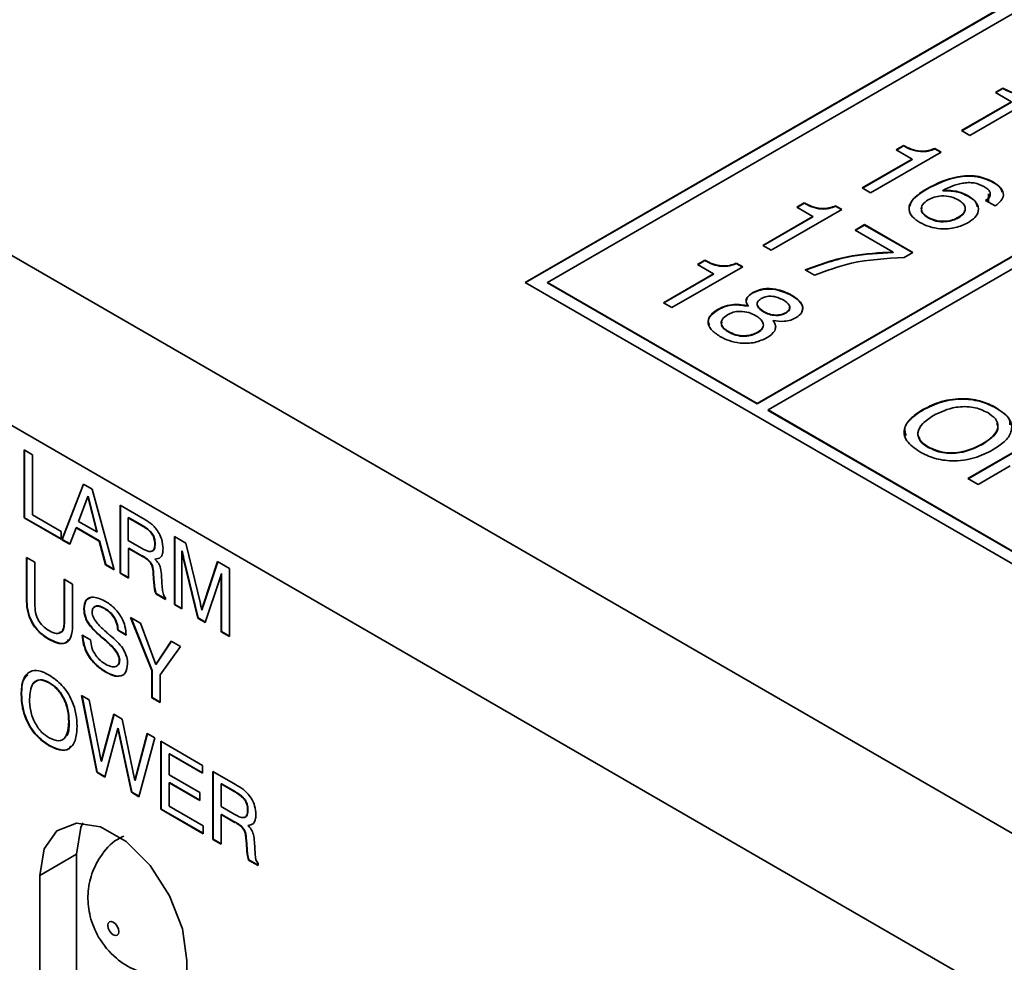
# Model space of a CAD drawing. Header units: millimetres. Extents: x 15 to 187, y 49 to 265.
# Tile 28 of 62: x 121 to 134, y 196 to 209. Entities that reach past the tile are written whole.
import ezdxf

# ---------------------------------------------------------------- set-up
doc = ezdxf.new("R2010")
doc.units = ezdxf.units.MM

msp = doc.modelspace()

# ---------------------------------------------------------------- linework, layer by layer
at = {"color": 7, "linetype": 'Continuous', "lineweight": 35}
for p, q in [((153.5333, 220.0878), (127.7003, 205.1748)), ((153.5333, 220.0824), (127.7051, 205.1721)), ((151.412, 218.7), (127.9832, 205.1748)), ((130.6702, 203.6236), (154.099, 217.1488)), ((130.6702, 203.6182), (154.099, 217.1433)), ((154.2404, 217.0671), (130.8116, 203.542)), ((147.8764, 190.0712), (112.0497, 210.7536)), ((147.8764, 187.894), (110.1641, 209.6649)), ((134.3042, 207.5797), (133.3977, 207.0564)), ((133.724, 207.6076), (133.8207, 207.6634)), ((133.9295, 207.489), (133.724, 207.6076)), ((133.7288, 207.6049), (133.8207, 207.658)), ((133.8207, 207.658), (133.8207, 207.6634)), ((133.2889, 207.1192), (133.9295, 207.489)), ((133.2936, 207.1164), (133.9295, 207.4835)), ((133.3977, 207.0564), (133.2889, 207.1192)), ((132.4512, 206.8728), (132.5479, 206.9287)), ((132.456, 206.8701), (132.5479, 206.9232)), ((132.5479, 206.9232), (132.5479, 206.9287)), ((133.0314, 206.8449), (132.1249, 206.3216)), ((132.6567, 206.7542), (132.4512, 206.8728)), ((132.95, 206.8919), (133.0314, 206.8449)), ((132.95, 206.8865), (132.95, 206.8919)), ((132.95, 206.8865), (133.0267, 206.8422)), ((132.0161, 206.3844), (132.6567, 206.7542)), ((132.0208, 206.3817), (132.6567, 206.7488)), ((132.6567, 206.7488), (132.6567, 206.7542)), ((133.6891, 206.4599), (133.6891, 206.4653)), ((132.1249, 206.3216), (132.0161, 206.3844)), ((132.8462, 206.3697), (132.8462, 206.3751)), ((133.0507, 206.3482), (133.0507, 206.3537)), ((133.6373, 206.3092), (133.6373, 206.2021)), ((131.1785, 206.1381), (131.2752, 206.1939)), ((131.1832, 206.1354), (131.2752, 206.1885)), ((131.2752, 206.1885), (131.2752, 206.1939)), ((133.3738, 206.279), (133.3738, 206.2844)), ((133.7204, 206.1541), (133.5995, 206.2239)), ((131.7586, 206.1102), (130.8521, 205.5868)), ((131.3839, 206.0195), (131.1785, 206.1381)), ((131.6772, 206.1572), (131.7586, 206.1102)), ((131.6772, 206.1517), (131.6772, 206.1572)), ((131.6772, 206.1517), (131.7539, 206.1074)), ((130.7433, 205.6496), (131.3839, 206.0195)), ((130.748, 205.6469), (131.3839, 206.014)), ((131.3839, 206.014), (131.3839, 206.0195)), ((131.9279, 205.845), (132.0487, 205.9148)), ((131.9326, 205.8423), (132.0487, 205.9093)), ((132.0487, 205.9148), (132.6652, 205.5589)), ((132.0487, 205.9093), (132.0487, 205.9148)), ((132.0487, 205.9093), (132.6605, 205.5562)), ((132.8649, 206.0006), (132.8649, 206.0061)), ((133.2515, 206.0036), (133.2515, 206.009)), ((132.4153, 205.5636), (131.9279, 205.845)), ((130.8521, 205.5868), (130.7433, 205.6496)), ((132.4153, 205.5582), (132.4153, 205.5636)), ((132.6652, 205.5589), (132.5553, 205.4955)), ((129.9057, 205.4033), (130.0024, 205.4591)), ((130.1111, 205.2847), (129.9057, 205.4033)), ((129.9104, 205.4006), (130.0024, 205.4537)), ((130.0024, 205.4537), (130.0024, 205.4591)), ((130.4045, 205.4224), (130.4859, 205.3754)), ((130.4045, 205.417), (130.4045, 205.4224)), ((130.4045, 205.417), (130.4811, 205.3727)), ((129.4705, 204.9149), (130.1111, 205.2847)), ((129.4752, 204.9121), (130.1111, 205.2792)), ((130.4859, 205.3754), (129.5793, 204.8521)), ((130.1111, 205.2792), (130.1111, 205.2847)), ((131.4081, 205.2659), (131.2872, 205.3356)), ((127.7003, 205.1748), (149.5264, 192.5749)), ((127.9832, 205.1748), (130.6702, 203.6236)), ((127.9832, 205.1693), (127.9832, 205.1748)), ((127.9832, 205.1693), (130.6702, 203.6182)), ((130.6162, 205.0405), (130.6162, 205.0459)), ((129.5793, 204.8521), (129.4705, 204.9149)), ((131.1134, 205.0077), (131.1134, 205.0131)), ((130.1703, 204.8249), (130.1703, 204.8304)), ((130.5542, 204.8691), (130.5542, 204.8745)), ((130.7518, 204.7978), (130.7518, 204.8032)), ((131.0379, 204.7815), (131.0379, 204.787)), ((130.8768, 204.6829), (130.8768, 204.6883)), ((130.3038, 204.54), (130.3038, 204.5455)), ((130.6793, 204.5326), (130.6793, 204.5381)), ((130.6702, 203.6182), (130.6702, 203.6236)), ((130.8116, 203.542), (138.6841, 198.9973)), ((130.8116, 203.5365), (130.8116, 203.542)), ((130.8116, 203.5365), (138.6841, 198.9919)), ((132.7963, 203.5407), (132.7963, 203.5462)), ((133.734, 203.5646), (133.734, 203.57)), ((133.3705, 202.6635), (134.3133, 203.2077)), ((133.3752, 202.6607), (134.3133, 203.2023)), ((121.2796, 203.0303), (121.3859, 202.9689)), ((121.2796, 202.1593), (121.2796, 203.0303)), ((121.2843, 202.162), (121.2843, 203.0276)), ((132.8638, 203.0622), (132.8638, 203.0676)), ((133.5578, 203.1011), (133.5578, 203.1066)), ((121.3859, 202.9689), (121.3859, 202.1984)), ((133.9144, 202.824), (133.5034, 202.5867)), ((133.5034, 202.5867), (133.3705, 202.6635)), ((121.7631, 201.8802), (122.0383, 202.5923)), ((121.7678, 201.8829), (122.0413, 202.5905)), ((122.0383, 202.5923), (122.1509, 202.5273)), ((122.1509, 202.5273), (122.4303, 201.495)), ((122.0944, 202.4341), (121.9769, 202.1141)), ((122.0991, 202.4368), (122.0944, 202.4341)), ((122.2104, 201.9793), (122.0944, 202.4341)), ((122.2152, 201.982), (122.0991, 202.4368)), ((122.5076, 202.3213), (122.7965, 202.1546)), ((122.5076, 201.4504), (122.5076, 202.3213)), ((122.5123, 201.4531), (122.5123, 202.3186)), ((121.2843, 202.162), (121.2796, 202.1593)), ((121.7534, 201.8858), (121.2796, 202.1593)), ((121.7534, 201.8912), (121.2843, 202.162)), ((121.3859, 202.1984), (121.7534, 201.9863)), ((122.6177, 202.1628), (122.6129, 202.16)), ((122.6129, 202.16), (122.6129, 201.8697)), ((122.7804, 202.0634), (122.6129, 202.16)), ((122.7851, 202.0661), (122.6177, 202.1628)), ((121.9453, 202.0318), (121.8653, 201.8211)), ((121.95, 202.0346), (121.9453, 202.0318)), ((122.2405, 201.8614), (121.9453, 202.0318)), ((122.2452, 201.8641), (121.95, 202.0346)), ((121.9769, 202.1141), (122.2104, 201.9793)), ((122.7851, 202.0661), (122.7804, 202.0634)), ((121.7534, 201.9863), (121.7534, 201.8858)), ((121.7678, 201.8829), (121.7631, 201.8802)), ((121.8653, 201.8211), (121.7631, 201.8802)), ((121.867, 201.8256), (121.7678, 201.8829)), ((122.2152, 201.982), (122.2104, 201.9793)), ((123.2039, 201.9194), (123.3519, 201.8339)), ((123.2039, 201.0484), (123.2039, 201.9194)), ((123.2086, 201.0512), (123.2086, 201.9167)), ((122.2452, 201.8641), (122.2405, 201.8614)), ((122.3198, 201.5588), (122.2405, 201.8614)), ((122.3245, 201.5615), (122.2452, 201.8641)), ((122.6129, 201.8697), (122.7804, 201.7731)), ((122.6187, 201.7713), (122.614, 201.7686)), ((122.614, 201.7686), (122.614, 201.389)), ((122.7726, 201.677), (122.614, 201.7686)), ((122.7774, 201.6797), (122.6187, 201.7713)), ((122.9572, 201.8277), (122.9524, 201.825)), ((123.3519, 201.8339), (123.5364, 201.0611)), ((121.3086, 201.6526), (121.4149, 201.5912)), ((121.3086, 201.1196), (121.3086, 201.6526)), ((121.3133, 201.1223), (121.3133, 201.6499)), ((122.7774, 201.6797), (122.7726, 201.677)), ((122.9591, 201.6327), (122.9544, 201.63)), ((123.3053, 201.7374), (123.3006, 201.7347)), ((123.3006, 201.7347), (123.3006, 200.9926)), ((123.3219, 201.6515), (123.3172, 201.6488)), ((123.5036, 200.8754), (123.3172, 201.6488)), ((123.5083, 200.8781), (123.3219, 201.6515)), ((121.4149, 201.5912), (121.4149, 201.057)), ((122.3245, 201.5615), (122.3198, 201.5588)), ((122.4303, 201.495), (122.3198, 201.5588)), ((122.4285, 201.5015), (122.3245, 201.5615)), ((123.5712, 201.0411), (123.7578, 201.5997)), ((123.5759, 201.0438), (123.761, 201.5978)), ((123.7578, 201.5997), (123.9098, 201.5119)), ((123.9098, 201.5119), (123.9098, 200.6409)), ((121.7921, 201.3735), (121.8984, 201.3121)), ((121.7921, 200.8393), (121.7921, 201.3735)), ((121.7968, 200.842), (121.7968, 201.3708)), ((122.5123, 201.4531), (122.5076, 201.4504)), ((122.614, 201.389), (122.5076, 201.4504)), ((122.614, 201.3944), (122.5123, 201.4531)), ((122.9378, 201.4451), (122.9331, 201.4424)), ((122.942, 201.3217), (122.9331, 201.4424)), ((122.9467, 201.3244), (122.9378, 201.4451)), ((123.0395, 201.4171), (123.0488, 201.2655)), ((123.7862, 201.3781), (123.6003, 200.8196)), ((123.8081, 201.4471), (123.8034, 201.4444)), ((123.8034, 200.7023), (123.8034, 201.4444)), ((123.8081, 200.7051), (123.8081, 201.4471)), ((121.8984, 201.3121), (121.8984, 200.7791)), ((122.9467, 201.3244), (122.942, 201.3217)), ((122.942, 201.3181), (122.942, 201.3217)), ((122.9467, 201.3208), (122.942, 201.3181)), ((122.9467, 201.3208), (122.9467, 201.3244)), ((121.3133, 201.1223), (121.3086, 201.1196)), ((122.9699, 201.189), (122.9651, 201.1862)), ((123.0878, 201.1154), (122.9651, 201.1862)), ((123.0878, 201.1209), (122.9699, 201.189)), ((123.0878, 201.14), (123.0878, 201.1154)), ((122.0482, 200.9968), (122.0435, 200.9941)), ((122.3128, 201.0002), (122.308, 200.9975)), ((123.2086, 201.0512), (123.2039, 201.0484)), ((123.3006, 200.9926), (123.2039, 201.0484)), ((123.3006, 200.9981), (123.2086, 201.0512)), ((123.5759, 201.0438), (123.5712, 201.0411)), ((122.643, 200.8823), (122.768, 200.8101)), ((122.9138, 200.204), (122.643, 200.8823)), ((122.9185, 200.2067), (122.6505, 200.8779)), ((123.5083, 200.8781), (123.5036, 200.8754)), ((123.6003, 200.8196), (123.5036, 200.8754)), ((123.6018, 200.8241), (123.5083, 200.8781)), ((123.559, 200.982), (123.5542, 200.9793)), ((121.7968, 200.842), (121.7921, 200.8393)), ((122.768, 200.8101), (122.9662, 200.2836)), ((121.5957, 200.6102), (121.591, 200.6075)), ((122.0241, 200.6589), (122.1305, 200.5975)), ((122.3025, 200.6103), (122.2978, 200.6075)), ((122.4833, 200.7226), (122.4786, 200.7198)), ((122.585, 200.659), (122.4786, 200.7198)), ((122.5897, 200.6617), (122.4833, 200.7226)), ((123.8081, 200.7051), (123.8034, 200.7023)), ((123.9098, 200.6409), (123.8034, 200.7023)), ((123.9098, 200.6464), (123.8081, 200.7051)), ((122.3194, 200.596), (122.3147, 200.5932)), ((122.9662, 200.2836), (123.1641, 200.5815)), ((122.9709, 200.2863), (123.1662, 200.5802)), ((123.2812, 200.5139), (123.0201, 200.1507)), ((123.1641, 200.5815), (123.2812, 200.5139)), ((122.5027, 200.3417), (122.498, 200.339)), ((122.9709, 200.2863), (122.9662, 200.2836)), ((122.3223, 200.1907), (122.3176, 200.188)), ((122.9185, 200.2067), (122.9138, 200.204)), ((122.9138, 199.855), (122.9138, 200.204)), ((122.9185, 199.8577), (122.9185, 200.2067)), ((123.0201, 200.1507), (123.0201, 199.7936)), ((121.6041, 200.0484), (121.5994, 200.0457)), ((121.2456, 199.9036), (121.2409, 199.9009)), ((122.0145, 199.8842), (122.113, 199.8274)), ((122.2079, 198.9016), (122.0145, 199.8842)), ((122.2126, 198.9043), (122.0204, 199.8808)), ((122.9185, 199.8577), (122.9138, 199.855)), ((123.0201, 199.7936), (122.9138, 199.855)), ((123.0201, 199.799), (122.9185, 199.8577)), ((122.113, 199.8274), (122.2665, 199.0422)), ((122.2665, 199.0422), (122.4271, 199.646)), ((122.2712, 199.045), (122.4306, 199.644)), ((122.4271, 199.646), (122.5347, 199.5839)), ((121.8548, 199.5519), (121.8501, 199.5492)), ((122.5347, 199.5839), (122.6983, 198.7977)), ((122.4801, 199.4622), (122.3142, 198.8402)), ((122.4848, 199.4649), (122.4801, 199.4622)), ((122.6527, 198.6448), (122.4801, 199.4622)), ((122.6574, 198.6475), (122.4848, 199.4649)), ((122.6983, 198.7977), (122.8538, 199.3997)), ((122.703, 198.8004), (122.8573, 199.3977)), ((122.8538, 199.3997), (122.9524, 199.3427)), ((121.6041, 199.2444), (121.5994, 199.2417)), ((122.9524, 199.3427), (122.7494, 198.589)), ((123.0298, 199.2981), (123.5629, 198.9904)), ((123.0298, 198.4271), (123.0298, 199.2981)), ((123.0345, 198.4298), (123.0345, 199.2954)), ((123.1409, 199.1389), (123.1362, 199.1362)), ((123.1362, 199.1362), (123.1362, 198.8682)), ((123.5629, 198.8899), (123.1362, 199.1362)), ((123.5629, 198.8953), (123.1409, 199.1389)), ((122.2712, 199.045), (122.2665, 199.0422)), ((123.5629, 198.9904), (123.5629, 198.8899)), ((122.2126, 198.9043), (122.2079, 198.9016)), ((122.3142, 198.8402), (122.2079, 198.9016)), ((122.3155, 198.8449), (122.2126, 198.9043)), ((123.1362, 198.8682), (123.5302, 198.6407)), ((123.697, 198.9129), (123.9859, 198.7461)), ((123.697, 198.0419), (123.697, 198.9129)), ((123.7017, 198.0447), (123.7017, 198.9102)), ((122.703, 198.8004), (122.6983, 198.7977)), ((123.1409, 198.7704), (123.1362, 198.7677)), ((123.1362, 198.7677), (123.1362, 198.4662)), ((123.5302, 198.5402), (123.1362, 198.7677)), ((123.5302, 198.5457), (123.1409, 198.7704)), ((123.807, 198.7543), (123.8023, 198.7516)), ((123.8023, 198.7516), (123.8023, 198.4613)), ((123.9697, 198.655), (123.8023, 198.7516)), ((123.9745, 198.6577), (123.807, 198.7543)), ((122.6574, 198.6475), (122.6527, 198.6448)), ((122.7494, 198.589), (122.6527, 198.6448)), ((122.7506, 198.5937), (122.6574, 198.6475)), ((123.5302, 198.6407), (123.5302, 198.5402)), ((123.9745, 198.6577), (123.9697, 198.655)), ((123.1362, 198.4662), (123.5713, 198.215)), ((123.0345, 198.4298), (123.0298, 198.4271)), ((123.5713, 198.1145), (123.0298, 198.4271)), ((123.5713, 198.1199), (123.0345, 198.4298)), ((123.8023, 198.4613), (123.9697, 198.3647)), ((123.8081, 198.3629), (123.8034, 198.3602)), ((123.8034, 198.3602), (123.8034, 197.9805)), ((123.962, 198.2686), (123.8034, 198.3602)), ((123.9668, 198.2713), (123.8081, 198.3629)), ((124.1466, 198.4193), (124.1418, 198.4166)), ((123.5713, 198.215), (123.5713, 198.1145)), ((123.9668, 198.2713), (123.962, 198.2686)), ((124.1485, 198.2243), (124.1438, 198.2216)), ((123.7017, 198.0447), (123.697, 198.0419)), ((123.8034, 197.9805), (123.697, 198.0419)), ((123.8034, 197.986), (123.7017, 198.0447)), ((124.1272, 198.0367), (124.1225, 198.034)), ((124.1314, 197.9133), (124.1225, 198.034)), ((124.1361, 197.916), (124.1272, 198.0367)), ((124.2289, 198.0087), (124.2382, 197.857)), ((121.9492, 197.8533), (121.4778, 197.5811)), ((121.9492, 197.8533), (121.9492, 191.8653)), ((124.1361, 197.916), (124.1314, 197.9133)), ((124.1314, 197.9096), (124.1314, 197.9133)), ((124.1361, 197.9124), (124.1314, 197.9096)), ((124.1361, 197.9124), (124.1361, 197.916)), ((124.1592, 197.7805), (124.1545, 197.7778)), ((124.2772, 197.707), (124.1545, 197.7778)), ((124.2772, 197.7124), (124.1592, 197.7805)), ((124.2772, 197.7316), (124.2772, 197.707)), ((121.4778, 197.5811), (121.4778, 191.5931)), ((123.3634, 190.5046), (123.3634, 196.4926))]:
    msp.add_line(p, q, dxfattribs=at)
at = {"color": 7, "linetype": 'Continuous', "lineweight": 35, "flags": 128}
for points in [[(123.3634, 196.4926), (123.3066, 196.8978), (123.1428, 197.3197), (122.892, 197.7076), (122.5843, 198.0145), (122.2569, 198.2035), (121.9492, 198.2518), (121.6984, 198.1536), (121.5347, 197.9207), (121.4778, 197.5811)], [(122.0327, 198.2531), (122.0061, 198.1928), (121.9492, 197.8533)], [(122.4913, 196.8599), (122.4859, 196.8943), (122.4706, 196.9296), (122.4477, 196.9606), (122.4206, 196.9824), (122.3935, 196.9918), (122.3706, 196.9874), (122.3553, 196.9697), (122.3499, 196.9416), (122.3553, 196.9072), (122.3706, 196.8719), (122.3935, 196.8409), (122.4206, 196.8191), (122.4477, 196.8097), (122.4706, 196.8142), (122.4859, 196.8318), (122.4913, 196.8599)]]:
    msp.add_lwpolyline(points, dxfattribs=at)
at = {"color": 7, "linetype": 'Continuous', "lineweight": 35}
for points, knots in [([(133.8207, 207.6634), (133.8522, 207.647), (133.9151, 207.6141), (134.027, 207.5854), (134.1402, 207.5933), (134.1952, 207.6155), (134.2228, 207.6267)], [0, 0, 0, 0, 0.2810561, 0.5603187, 0.7796488, 1, 1, 1, 1]), ([(133.8207, 207.658), (133.8522, 207.6415), (133.9151, 207.6086), (134.027, 207.5799), (134.1402, 207.5879), (134.1952, 207.6101), (134.2228, 207.6213)], [0, 0, 0, 0, 0.2810561, 0.5603187, 0.7796488, 1, 1, 1, 1]), ([(132.5479, 206.9287), (132.5795, 206.9122), (132.6423, 206.8793), (132.7542, 206.8506), (132.8674, 206.8585), (132.9225, 206.8808), (132.95, 206.8919)], [0, 0, 0, 0, 0.2810561, 0.5603187, 0.7796488, 1, 1, 1, 1]), ([(132.5479, 206.9232), (132.5795, 206.9067), (132.6423, 206.8739), (132.7542, 206.8451), (132.8674, 206.8531), (132.9225, 206.8753), (132.95, 206.8865)], [0, 0, 0, 0, 0.2810561, 0.5603187, 0.7796488, 1, 1, 1, 1]), ([(132.8462, 206.3751), (132.9697, 206.4382), (133.1245, 206.5172), (133.3625, 206.5435), (133.5263, 206.5377), (133.6241, 206.4942), (133.6891, 206.4653)], [0, 0, 0, 0, 0.4994655, 0.6253099, 0.7509944, 1, 1, 1, 1]), ([(132.8462, 206.3697), (132.9697, 206.4328), (133.1245, 206.5117), (133.3625, 206.538), (133.5263, 206.5323), (133.6241, 206.4888), (133.6891, 206.4599)], [0, 0, 0, 0, 0.4994655, 0.6253099, 0.7509944, 1, 1, 1, 1]), ([(133.5773, 206.4042), (133.5374, 206.4225), (133.4774, 206.45), (133.3757, 206.4544), (133.2282, 206.4377), (133.1295, 206.391), (133.0507, 206.3537)], [0, 0, 0, 0, 0.2489413, 0.3744101, 0.5000296, 1, 1, 1, 1]), ([(133.6891, 206.4653), (133.7267, 206.4406), (133.8018, 206.3915), (133.839, 206.2988), (133.802, 206.2154), (133.7476, 206.1746), (133.7204, 206.1541)], [0, 0, 0, 0, 0.2805095, 0.5593885, 0.7793586, 1, 1, 1, 1]), ([(133.6891, 206.4599), (133.7296, 206.4356), (133.7919, 206.3984), (133.8049, 206.3481), (133.8095, 206.3307)], [0, 0, 0, 0, 0.6520073, 1, 1, 1, 1]), ([(132.7574, 205.9425), (132.7221, 205.9658), (132.6517, 206.0124), (132.6069, 206.1041), (132.6416, 206.2398), (132.7618, 206.3193), (132.8462, 206.3751)], [0, 0, 0, 0, 0.187308, 0.3739974, 0.5609717, 1, 1, 1, 1]), ([(132.6301, 206.1503), (132.6323, 206.1637), (132.6468, 206.2493), (132.755, 206.3146), (132.8462, 206.3697)], [0, 0, 0, 0, 0.1565908, 1, 1, 1, 1]), ([(133.0507, 206.3537), (133.119, 206.3524), (133.2412, 206.3502), (133.3332, 206.3046), (133.3738, 206.2844)], [0, 0, 0, 0, 0.5584155, 1, 1, 1, 1]), ([(133.0507, 206.3482), (133.119, 206.347), (133.2412, 206.3447), (133.3332, 206.2991), (133.3738, 206.279)], [0, 0, 0, 0, 0.5584155, 1, 1, 1, 1]), ([(133.5995, 206.2239), (133.6189, 206.2394), (133.6575, 206.2703), (133.6635, 206.3258), (133.6293, 206.3712), (133.5946, 206.3932), (133.5773, 206.4042)], [0, 0, 0, 0, 0.2802594, 0.5587919, 0.7790854, 1, 1, 1, 1]), ([(133.5995, 206.2185), (133.6212, 206.2338), (133.6511, 206.2549), (133.6513, 206.2812), (133.6514, 206.2883)], [0, 0, 0, 0, 0.7274339, 1, 1, 1, 1]), ([(131.2752, 206.1939), (131.3067, 206.1774), (131.3695, 206.1446), (131.4814, 206.1158), (131.5946, 206.1238), (131.6497, 206.146), (131.6772, 206.1572)], [0, 0, 0, 0, 0.2810561, 0.5603187, 0.7796488, 1, 1, 1, 1]), ([(131.2752, 206.1885), (131.3067, 206.172), (131.3695, 206.1391), (131.4814, 206.1104), (131.5946, 206.1183), (131.6497, 206.1406), (131.6772, 206.1517)], [0, 0, 0, 0, 0.2810561, 0.5603187, 0.7796488, 1, 1, 1, 1]), ([(132.8626, 206.2322), (132.8356, 206.2138), (132.7818, 206.1771), (132.7667, 206.1079), (132.8002, 206.0484), (132.8433, 206.0202), (132.8649, 206.0061)], [0, 0, 0, 0, 0.2801461, 0.5590178, 0.7792268, 1, 1, 1, 1]), ([(133.2556, 206.2271), (133.224, 206.2429), (133.1609, 206.2746), (133.0417, 206.2879), (132.9366, 206.2697), (132.8873, 206.2447), (132.8626, 206.2322)], [0, 0, 0, 0, 0.2805061, 0.5592555, 0.7792755, 1, 1, 1, 1]), ([(133.2515, 206.009), (133.2775, 206.0267), (133.3294, 206.0619), (133.3464, 206.1281), (133.3173, 206.186), (133.2762, 206.2134), (133.2556, 206.2271)], [0, 0, 0, 0, 0.2802694, 0.5592761, 0.7793435, 1, 1, 1, 1]), ([(133.3738, 206.2844), (133.4146, 206.2562), (133.4961, 206.2), (133.518, 206.0948), (133.47, 206.0037), (133.4045, 205.9605), (133.3718, 205.9389)], [0, 0, 0, 0, 0.2799912, 0.5591453, 0.7792912, 1, 1, 1, 1]), ([(133.3738, 206.279), (133.4186, 206.2513), (133.4821, 206.212), (133.4884, 206.16), (133.4903, 206.1447)], [0, 0, 0, 0, 0.70463218, 1, 1, 1, 1]), ([(132.7839, 206.1323), (132.7797, 206.121), (132.7686, 206.0911), (132.8016, 206.0428), (132.8438, 206.0147), (132.8649, 206.0006)], [0, 0, 0, 0, 0.2353895, 0.6172056, 1, 1, 1, 1]), ([(133.2515, 206.0036), (133.2795, 206.021), (133.3229, 206.048), (133.3279, 206.084), (133.3297, 206.0967)], [0, 0, 0, 0, 0.6456507, 1, 1, 1, 1]), ([(133.3718, 205.9389), (133.3216, 205.9148), (133.2212, 205.8667), (133.0339, 205.8553), (132.8725, 205.8844), (132.7958, 205.9231), (132.7574, 205.9425)], [0, 0, 0, 0, 0.2799029, 0.5591026, 0.7792861, 1, 1, 1, 1]), ([(132.8649, 206.0061), (132.8965, 205.9909), (132.9596, 205.9605), (133.0778, 205.9535), (133.1792, 205.9722), (133.2273, 205.9967), (133.2515, 206.009)], [0, 0, 0, 0, 0.279951, 0.5590384, 0.7792391, 1, 1, 1, 1]), ([(132.8649, 206.0006), (132.8965, 205.9854), (132.9596, 205.955), (133.0778, 205.9481), (133.1792, 205.9668), (133.2273, 205.9913), (133.2515, 206.0036)], [0, 0, 0, 0, 0.279951, 0.5590384, 0.7792391, 1, 1, 1, 1]), ([(131.2872, 205.3356), (131.4814, 205.4065), (131.8286, 205.5331), (132.2359, 205.5543), (132.4153, 205.5636)], [0, 0, 0, 0, 0.5593131, 1, 1, 1, 1]), ([(131.2872, 205.3302), (131.4814, 205.401), (131.8286, 205.5277), (132.2359, 205.5488), (132.4153, 205.5582)], [0, 0, 0, 0, 0.5593131, 1, 1, 1, 1]), ([(130.0024, 205.4591), (130.0339, 205.4427), (130.0967, 205.4098), (130.2086, 205.3811), (130.3218, 205.389), (130.3769, 205.4112), (130.4045, 205.4224)], [0, 0, 0, 0, 0.2810561, 0.5603187, 0.7796488, 1, 1, 1, 1]), ([(130.0024, 205.4537), (130.0339, 205.4372), (130.0967, 205.4043), (130.2086, 205.3756), (130.3218, 205.3835), (130.3769, 205.4058), (130.4045, 205.417)], [0, 0, 0, 0, 0.2810561, 0.5603187, 0.7796488, 1, 1, 1, 1]), ([(132.5553, 205.4955), (132.3228, 205.4816), (131.9074, 205.4567), (131.5608, 205.3242), (131.4081, 205.2659)], [0, 0, 0, 0, 0.5595515, 1, 1, 1, 1]), ([(130.5542, 204.8745), (130.5449, 204.8912), (130.5263, 204.9244), (130.5359, 204.9889), (130.5857, 205.0243), (130.6162, 205.0459)], [0, 0, 0, 0, 0.2810368, 0.5613539, 1, 1, 1, 1]), ([(130.5367, 204.946), (130.5373, 204.9547), (130.5399, 204.9909), (130.5832, 205.019), (130.6162, 205.0405)], [0, 0, 0, 0, 0.2393829, 1, 1, 1, 1]), ([(130.6162, 205.0459), (130.6587, 205.0643), (130.744, 205.1013), (130.944, 205.0932), (131.0492, 205.0435), (131.1134, 205.0131)], [0, 0, 0, 0, 0.2796398, 0.5599649, 1, 1, 1, 1]), ([(130.6162, 205.0405), (130.6587, 205.0589), (130.744, 205.0958), (130.944, 205.0878), (131.0492, 205.038), (131.1134, 205.0077)], [0, 0, 0, 0, 0.2796398, 0.5599649, 1, 1, 1, 1]), ([(130.7236, 204.9684), (130.705, 204.9544), (130.6676, 204.9264), (130.6721, 204.8599), (130.7216, 204.8247), (130.7518, 204.8032)], [0, 0, 0, 0, 0.2800245, 0.5603037, 1, 1, 1, 1]), ([(131.0056, 204.9498), (130.9832, 204.9613), (130.9386, 204.9844), (130.8578, 205.0011), (130.7782, 204.9949), (130.7418, 204.9772), (130.7236, 204.9684)], [0, 0, 0, 0, 0.281051, 0.5604991, 0.7799093, 1, 1, 1, 1]), ([(131.0379, 204.787), (131.0511, 204.7958), (131.0773, 204.8133), (131.0928, 204.8478), (131.0816, 204.8986), (131.0369, 204.9287), (131.0056, 204.9498)], [0, 0, 0, 0, 0.1872321, 0.3740206, 0.5611578, 1, 1, 1, 1]), ([(131.1134, 205.0131), (131.1485, 204.9903), (131.2185, 204.9447), (131.2639, 204.8621), (131.2508, 204.7814), (131.1984, 204.7437), (131.1722, 204.7249)], [0, 0, 0, 0, 0.2808793, 0.5606272, 0.7803128, 1, 1, 1, 1]), ([(131.1134, 205.0077), (131.148, 204.9849), (131.2169, 204.9395), (131.266, 204.8614), (131.2497, 204.8139), (131.2436, 204.7963)], [0, 0, 0, 0, 0.386955, 0.7723512, 1, 1, 1, 1]), ([(130.0614, 204.6262), (130.0539, 204.6415), (130.0328, 204.6847), (130.0741, 204.7594), (130.1382, 204.8031), (130.1703, 204.8249)], [0, 0, 0, 0, 0.2156409, 0.6072725, 1, 1, 1, 1]), ([(130.1948, 204.4828), (130.1529, 204.5107), (130.0691, 204.5663), (130.0312, 204.6705), (130.0718, 204.7645), (130.1374, 204.8084), (130.1703, 204.8304)], [0, 0, 0, 0, 0.2804857, 0.5595739, 0.7794793, 1, 1, 1, 1]), ([(130.1703, 204.8304), (130.1998, 204.8453), (130.2587, 204.875), (130.3962, 204.902), (130.4944, 204.8849), (130.5542, 204.8745)], [0, 0, 0, 0, 0.2812912, 0.561761, 1, 1, 1, 1]), ([(130.1703, 204.8249), (130.1998, 204.8398), (130.2587, 204.8695), (130.3962, 204.8966), (130.4944, 204.8795), (130.5542, 204.8691)], [0, 0, 0, 0, 0.2812912, 0.561761, 1, 1, 1, 1]), ([(130.6543, 204.7478), (130.6255, 204.7626), (130.5679, 204.7919), (130.4607, 204.8084), (130.3613, 204.7956), (130.3154, 204.7728), (130.2925, 204.7614)], [0, 0, 0, 0, 0.280768, 0.5598348, 0.7795757, 1, 1, 1, 1]), ([(130.6782, 204.8815), (130.6779, 204.8766), (130.6763, 204.8444), (130.7171, 204.8192), (130.7518, 204.7978)], [0, 0, 0, 0, 0.1519579, 1, 1, 1, 1]), ([(130.7518, 204.8032), (130.7745, 204.7916), (130.8199, 204.7685), (130.9028, 204.7545), (130.9825, 204.7605), (131.0194, 204.7781), (131.0379, 204.787)], [0, 0, 0, 0, 0.2807915, 0.5603116, 0.779949, 1, 1, 1, 1]), ([(130.7518, 204.7978), (130.7745, 204.7862), (130.8199, 204.763), (130.9028, 204.7491), (130.9825, 204.7551), (131.0194, 204.7727), (131.0379, 204.7815)], [0, 0, 0, 0, 0.2807915, 0.5603116, 0.779949, 1, 1, 1, 1]), ([(131.0379, 204.7815), (131.0509, 204.7903), (131.0767, 204.8078), (131.0924, 204.8373), (131.087, 204.8548), (131.0851, 204.8609)], [0, 0, 0, 0, 0.3938096, 0.7866861, 1, 1, 1, 1]), ([(130.2925, 204.7614), (130.2667, 204.7437), (130.2152, 204.7084), (130.2051, 204.6415), (130.2414, 204.5857), (130.283, 204.5589), (130.3038, 204.5455)], [0, 0, 0, 0, 0.2799955, 0.5586959, 0.7789978, 1, 1, 1, 1]), ([(130.2211, 204.6709), (130.2169, 204.658), (130.2069, 204.6273), (130.2426, 204.5801), (130.2834, 204.5534), (130.3038, 204.54)], [0, 0, 0, 0, 0.2655015, 0.6321679, 1, 1, 1, 1]), ([(130.6793, 204.5381), (130.7039, 204.5555), (130.753, 204.5905), (130.7545, 204.656), (130.7152, 204.7089), (130.6746, 204.7348), (130.6543, 204.7478)], [0, 0, 0, 0, 0.2795459, 0.55827594, 0.77881866, 1, 1, 1, 1]), ([(130.8768, 204.6883), (130.8898, 204.667), (130.9157, 204.6244), (130.9024, 204.541), (130.8381, 204.4954), (130.7988, 204.4675)], [0, 0, 0, 0, 0.2809187, 0.5611691, 1, 1, 1, 1]), ([(131.1722, 204.7249), (131.1496, 204.7134), (131.1045, 204.6904), (130.9991, 204.6694), (130.9232, 204.6812), (130.8768, 204.6883)], [0, 0, 0, 0, 0.2811516, 0.5614844, 1, 1, 1, 1]), ([(130.8768, 204.6829), (130.8916, 204.6614), (130.914, 204.6289), (130.9047, 204.5949), (130.9016, 204.5833)], [0, 0, 0, 0, 0.6599233, 1, 1, 1, 1]), ([(130.3038, 204.5455), (130.3339, 204.5303), (130.394, 204.5), (130.5071, 204.4866), (130.6083, 204.5024), (130.6556, 204.5262), (130.6793, 204.5381)], [0, 0, 0, 0, 0.280468, 0.5595619, 0.7794643, 1, 1, 1, 1]), ([(130.3038, 204.54), (130.3339, 204.5248), (130.394, 204.4945), (130.5071, 204.4811), (130.6083, 204.497), (130.6556, 204.5207), (130.6793, 204.5326)], [0, 0, 0, 0, 0.280468, 0.5595619, 0.7794643, 1, 1, 1, 1]), ([(130.6793, 204.5326), (130.7071, 204.5498), (130.7435, 204.5722), (130.7427, 204.6015), (130.7425, 204.6084)], [0, 0, 0, 0, 0.76444234, 1, 1, 1, 1]), ([(130.7988, 204.4675), (130.7489, 204.4439), (130.6493, 204.3966), (130.4622, 204.3906), (130.3071, 204.4248), (130.2323, 204.4634), (130.1948, 204.4828)], [0, 0, 0, 0, 0.2797074, 0.5586105, 0.779038, 1, 1, 1, 1]), ([(132.7963, 203.5462), (132.8714, 203.5843), (133.021, 203.6603), (133.3024, 203.6986), (133.5567, 203.6594), (133.6749, 203.5999), (133.734, 203.57)], [0, 0, 0, 0, 0.2806564, 0.559563, 0.7794045, 1, 1, 1, 1]), ([(132.7963, 203.5407), (132.8714, 203.5788), (133.021, 203.6548), (133.3024, 203.6931), (133.5567, 203.654), (133.6749, 203.5944), (133.734, 203.5646)], [0, 0, 0, 0, 0.2806564, 0.559563, 0.7794045, 1, 1, 1, 1]), ([(132.755, 203.0048), (132.6903, 203.0493), (132.5612, 203.1381), (132.5407, 203.3071), (132.6394, 203.4454), (132.744, 203.5125), (132.7963, 203.5462)], [0, 0, 0, 0, 0.2799747, 0.5585368, 0.7789397, 1, 1, 1, 1]), ([(132.579, 203.2131), (132.5692, 203.2458), (132.546, 203.3234), (132.6425, 203.4403), (132.745, 203.5072), (132.7963, 203.5407)], [0, 0, 0, 0, 0.26601973, 0.63246333, 1, 1, 1, 1]), ([(133.6253, 203.5072), (133.5669, 203.5344), (133.4503, 203.5887), (133.1666, 203.5854), (133.0193, 203.5134), (132.9293, 203.4694)], [0, 0, 0, 0, 0.2803874, 0.5599415, 1, 1, 1, 1]), ([(133.734, 203.57), (133.7987, 203.5256), (133.9276, 203.4369), (133.947, 203.2682), (133.8478, 203.1302), (133.7432, 203.0633), (133.6908, 203.0298)], [0, 0, 0, 0, 0.27994947, 0.55846742, 0.77891013, 1, 1, 1, 1]), ([(133.734, 203.5646), (133.8056, 203.5208), (133.9071, 203.4586), (133.9087, 203.3762), (133.9092, 203.3519)], [0, 0, 0, 0, 0.7046173, 1, 1, 1, 1]), ([(132.9293, 203.4694), (132.8798, 203.4375), (132.7812, 203.374), (132.716, 203.257), (132.7498, 203.1448), (132.8257, 203.0934), (132.8638, 203.0676)], [0, 0, 0, 0, 0.2809153, 0.5602205, 0.7797539, 1, 1, 1, 1]), ([(133.5578, 203.1066), (133.6072, 203.1383), (133.7057, 203.2017), (133.7719, 203.3181), (133.7387, 203.4302), (133.6631, 203.4815), (133.6253, 203.5072)], [0, 0, 0, 0, 0.28094005, 0.56028602, 0.77978405, 1, 1, 1, 1]), ([(133.5578, 203.1011), (133.6061, 203.1327), (133.7023, 203.1958), (133.7725, 203.2974), (133.7479, 203.3547), (133.741, 203.3707)], [0, 0, 0, 0, 0.4204262, 0.8384668, 1, 1, 1, 1]), ([(132.7468, 203.1947), (132.7504, 203.1772), (132.7608, 203.126), (132.8229, 203.0875), (132.8638, 203.0622)], [0, 0, 0, 0, 0.3416125, 1, 1, 1, 1]), ([(133.6908, 203.0298), (133.616, 202.9917), (133.4668, 202.9158), (133.1862, 202.8772), (132.9321, 202.9158), (132.8141, 202.9751), (132.755, 203.0048)], [0, 0, 0, 0, 0.2806789, 0.5596353, 0.7794046, 1, 1, 1, 1]), ([(132.8638, 203.0676), (132.9221, 203.0406), (133.0386, 202.9866), (133.3215, 202.991), (133.4682, 203.0627), (133.5578, 203.1066)], [0, 0, 0, 0, 0.280273, 0.5599391, 1, 1, 1, 1]), ([(132.8638, 203.0622), (132.9221, 203.0352), (133.0386, 202.9811), (133.3215, 202.9855), (133.4682, 203.0573), (133.5578, 203.1011)], [0, 0, 0, 0, 0.280273, 0.5599391, 1, 1, 1, 1]), ([(122.7965, 202.1546), (122.8157, 202.1433), (122.8472, 202.1248), (122.8909, 202.0957), (122.9276, 202.0663), (122.9502, 202.0414), (122.9615, 202.029)], [0, 0, 0, 0, 0.34020057, 0.56029865, 0.78016673, 1, 1, 1, 1]), ([(122.9524, 201.825), (122.9511, 201.8495), (122.9491, 201.8863), (122.9267, 201.9399), (122.8744, 202.0088), (122.8222, 202.0391), (122.7804, 202.0634)], [0, 0, 0, 0, 0.2499136, 0.3751179, 0.5002848, 1, 1, 1, 1]), ([(122.9572, 201.8277), (122.9558, 201.8522), (122.9538, 201.889), (122.9314, 201.9426), (122.8791, 202.0115), (122.8269, 202.0419), (122.7851, 202.0661)], [0, 0, 0, 0, 0.2499136, 0.3751179, 0.5002848, 1, 1, 1, 1]), ([(122.9615, 202.029), (122.9783, 202.0064), (123.0119, 201.9613), (123.0512, 201.8663), (123.0559, 201.8037), (123.0588, 201.7655)], [0, 0, 0, 0, 0.280382, 0.560589, 1, 1, 1, 1]), ([(122.7804, 201.7731), (122.8237, 201.749), (122.8779, 201.7189), (122.9279, 201.7356), (122.9492, 201.766), (122.9512, 201.8014), (122.9524, 201.825)], [0, 0, 0, 0, 0.4986779, 0.6240625, 0.7495587, 1, 1, 1, 1]), ([(122.913, 201.7339), (122.9194, 201.7356), (122.9343, 201.7394), (122.9537, 201.7692), (122.9558, 201.8043), (122.9572, 201.8277)], [0, 0, 0, 0, 0.2004669, 0.4673686, 1, 1, 1, 1]), ([(123.0588, 201.7655), (123.0576, 201.7434), (123.0551, 201.6994), (123.0249, 201.6401), (122.9811, 201.6338), (122.9544, 201.63)], [0, 0, 0, 0, 0.28114168, 0.56176492, 1, 1, 1, 1]), ([(122.9331, 201.4424), (122.9311, 201.4665), (122.9282, 201.5026), (122.9152, 201.5548), (122.8679, 201.6291), (122.815, 201.6557), (122.7726, 201.677)], [0, 0, 0, 0, 0.2510367, 0.3764297, 0.5003325, 1, 1, 1, 1]), ([(122.9378, 201.4451), (122.9359, 201.4692), (122.9329, 201.5053), (122.9199, 201.5576), (122.8726, 201.6319), (122.8197, 201.6584), (122.7774, 201.6797)], [0, 0, 0, 0, 0.2510367, 0.3764297, 0.5003325, 1, 1, 1, 1]), ([(122.9544, 201.63), (122.9706, 201.614), (123.0027, 201.5819), (123.0347, 201.5001), (123.0377, 201.4486), (123.0395, 201.4171)], [0, 0, 0, 0, 0.2800074, 0.55827579, 1, 1, 1, 1]), ([(123.3172, 201.6488), (123.3134, 201.665), (123.3067, 201.694), (123.3024, 201.7222), (123.3006, 201.7347)], [0, 0, 0, 0, 0.55994919, 1, 1, 1, 1]), ([(123.3219, 201.6515), (123.3181, 201.6677), (123.3114, 201.6967), (123.3072, 201.7249), (123.3053, 201.7374)], [0, 0, 0, 0, 0.55994919, 1, 1, 1, 1]), ([(123.8034, 201.4444), (123.8005, 201.4317), (123.7954, 201.409), (123.789, 201.3875), (123.7862, 201.3781)], [0, 0, 0, 0, 0.5599727, 1, 1, 1, 1]), ([(122.9651, 201.1862), (122.9583, 201.2116), (122.946, 201.2571), (122.9432, 201.2994), (122.942, 201.3181)], [0, 0, 0, 0, 0.5584111, 1, 1, 1, 1]), ([(122.9699, 201.189), (122.963, 201.2143), (122.9507, 201.2598), (122.948, 201.3021), (122.9467, 201.3208)], [0, 0, 0, 0, 0.5584111, 1, 1, 1, 1]), ([(123.0488, 201.2655), (123.0505, 201.2425), (123.0528, 201.2105), (123.0685, 201.1651), (123.0814, 201.1484), (123.0878, 201.14)], [0, 0, 0, 0, 0.5606769, 0.7806542, 1, 1, 1, 1]), ([(121.591, 200.6075), (121.5463, 200.6364), (121.4574, 200.694), (121.3536, 200.8476), (121.3133, 200.9965), (121.3102, 201.0785), (121.3086, 201.1196)], [0, 0, 0, 0, 0.2805654, 0.558332, 0.7787362, 1, 1, 1, 1]), ([(121.5957, 200.6102), (121.551, 200.6391), (121.4621, 200.6967), (121.3584, 200.8503), (121.318, 200.9993), (121.3149, 201.0813), (121.3133, 201.1223)], [0, 0, 0, 0, 0.2805654, 0.558332, 0.7787362, 1, 1, 1, 1]), ([(122.0435, 200.9941), (122.0483, 201.034), (122.0579, 201.114), (122.1611, 201.1648), (122.2564, 201.121), (122.3145, 201.0942)], [0, 0, 0, 0, 0.2800815, 0.5602487, 1, 1, 1, 1]), ([(122.0482, 200.9968), (122.0525, 201.038), (122.0607, 201.1165), (122.1179, 201.1345), (122.145, 201.143)], [0, 0, 0, 0, 0.5254929, 1, 1, 1, 1]), ([(121.4149, 201.057), (121.4162, 201.0217), (121.4188, 200.9516), (121.4606, 200.8377), (121.5328, 200.7569), (121.5796, 200.7271), (121.6031, 200.7122)], [0, 0, 0, 0, 0.2811563, 0.5592891, 0.7790219, 1, 1, 1, 1]), ([(122.2978, 200.6075), (122.2385, 200.6582), (122.1644, 200.7215), (122.0882, 200.8232), (122.0508, 200.9016), (122.0464, 200.9571), (122.0435, 200.9941)], [0, 0, 0, 0, 0.5009429, 0.6261882, 0.7512681, 1, 1, 1, 1]), ([(122.3025, 200.6103), (122.2432, 200.6609), (122.1691, 200.7242), (122.0929, 200.8259), (122.0555, 200.9043), (122.0511, 200.9599), (122.0482, 200.9968)], [0, 0, 0, 0, 0.5009429, 0.6261882, 0.7512681, 1, 1, 1, 1]), ([(122.308, 200.9975), (122.2872, 201.0082), (122.2456, 201.0296), (122.1921, 201.0317), (122.1552, 201.0047), (122.1516, 200.9688), (122.1499, 200.9508)], [0, 0, 0, 0, 0.2810068, 0.5608592, 0.7803651, 1, 1, 1, 1]), ([(122.3128, 201.0002), (122.2922, 201.0106), (122.2511, 201.0314), (122.2004, 201.0371), (122.1823, 201.0185), (122.1765, 201.0125)], [0, 0, 0, 0, 0.4037924, 0.8059259, 1, 1, 1, 1]), ([(122.4786, 200.7198), (122.4754, 200.7497), (122.4688, 200.8092), (122.4232, 200.8982), (122.3652, 200.9611), (122.3271, 200.9853), (122.308, 200.9975)], [0, 0, 0, 0, 0.2802657, 0.5588871, 0.7790956, 1, 1, 1, 1]), ([(122.4833, 200.7226), (122.4801, 200.7524), (122.4735, 200.812), (122.4279, 200.901), (122.3699, 200.9638), (122.3318, 200.9881), (122.3128, 201.0002)], [0, 0, 0, 0, 0.2802657, 0.5588871, 0.7790956, 1, 1, 1, 1]), ([(122.3145, 201.0942), (122.353, 201.0692), (122.4296, 201.0194), (122.5245, 200.898), (122.5778, 200.7676), (122.5826, 200.6952), (122.585, 200.659)], [0, 0, 0, 0, 0.2806505, 0.5597011, 0.7794924, 1, 1, 1, 1]), ([(123.5364, 201.0611), (123.5402, 201.0457), (123.5471, 201.0182), (123.5521, 200.9912), (123.5542, 200.9793)], [0, 0, 0, 0, 0.5600602, 1, 1, 1, 1]), ([(123.5542, 200.9793), (123.5569, 200.9913), (123.5615, 201.0128), (123.5682, 201.0324), (123.5712, 201.0411)], [0, 0, 0, 0, 0.5600059, 1, 1, 1, 1]), ([(123.559, 200.982), (123.5616, 200.994), (123.5662, 201.0155), (123.5729, 201.0351), (123.5759, 201.0438)], [0, 0, 0, 0, 0.5600059, 1, 1, 1, 1]), ([(122.1499, 200.9508), (122.1509, 200.9388), (122.1531, 200.9148), (122.1752, 200.863), (122.2329, 200.7836), (122.2901, 200.7327), (122.3283, 200.6988)], [0, 0, 0, 0, 0.1247901, 0.2498143, 0.4994931, 1, 1, 1, 1]), ([(121.8984, 200.7791), (121.8957, 200.7272), (121.8902, 200.6237), (121.811, 200.5416), (121.6995, 200.551), (121.6272, 200.5886), (121.591, 200.6075)], [0, 0, 0, 0, 0.2806297, 0.5587355, 0.7789096, 1, 1, 1, 1]), ([(121.6031, 200.7122), (121.6332, 200.6968), (121.6931, 200.6663), (121.7629, 200.6899), (121.7889, 200.76), (121.791, 200.8128), (121.7921, 200.8393)], [0, 0, 0, 0, 0.2805967, 0.5581829, 0.7786934, 1, 1, 1, 1]), ([(121.7236, 200.6906), (121.7386, 200.6931), (121.7737, 200.6992), (121.7931, 200.764), (121.7955, 200.816), (121.7968, 200.842)], [0, 0, 0, 0, 0.2717065, 0.6351972, 1, 1, 1, 1]), ([(121.8483, 200.6035), (121.8345, 200.5846), (121.802, 200.54), (121.703, 200.5554), (121.6315, 200.5919), (121.5957, 200.6102)], [0, 0, 0, 0, 0.268335, 0.6334079, 1, 1, 1, 1]), ([(122.3176, 200.188), (122.276, 200.2149), (122.1933, 200.2683), (122.0899, 200.3995), (122.0345, 200.5405), (122.0276, 200.6194), (122.0241, 200.6589)], [0, 0, 0, 0, 0.28065723, 0.55942933, 0.77929757, 1, 1, 1, 1]), ([(122.3223, 200.1907), (122.2807, 200.2176), (122.198, 200.2711), (122.0946, 200.4022), (122.0392, 200.5432), (122.0323, 200.6221), (122.0289, 200.6616)], [0, 0, 0, 0, 0.28065723, 0.55942933, 0.77929757, 1, 1, 1, 1]), ([(122.3194, 200.596), (122.3162, 200.5986), (122.3106, 200.6032), (122.305, 200.6081), (122.3025, 200.6103)], [0, 0, 0, 0, 0.5600021, 1, 1, 1, 1]), ([(122.3283, 200.6988), (122.3359, 200.6922), (122.3494, 200.6804), (122.363, 200.6688), (122.3689, 200.6636)], [0, 0, 0, 0, 0.55999938, 1, 1, 1, 1]), ([(122.3689, 200.6636), (122.3709, 200.662), (122.3745, 200.659), (122.3781, 200.6559), (122.3797, 200.6545)], [0, 0, 0, 0, 0.5599395, 1, 1, 1, 1]), ([(122.3797, 200.6545), (122.4117, 200.6276), (122.4688, 200.5797), (122.5197, 200.5172), (122.5421, 200.4897)], [0, 0, 0, 0, 0.5609071, 1, 1, 1, 1]), ([(122.1305, 200.5975), (122.1335, 200.5646), (122.1394, 200.4988), (122.1909, 200.4003), (122.2544, 200.3293), (122.2967, 200.302), (122.3179, 200.2883)], [0, 0, 0, 0, 0.27991754, 0.55883033, 0.77910284, 1, 1, 1, 1]), ([(122.3147, 200.5932), (122.3115, 200.5958), (122.3058, 200.6005), (122.3002, 200.6054), (122.2978, 200.6075)], [0, 0, 0, 0, 0.5600021, 1, 1, 1, 1]), ([(122.498, 200.339), (122.4967, 200.3512), (122.4943, 200.3757), (122.4705, 200.4279), (122.4113, 200.5071), (122.3533, 200.5588), (122.3147, 200.5932)], [0, 0, 0, 0, 0.1246741, 0.2496046, 0.4993263, 1, 1, 1, 1]), ([(122.5027, 200.3417), (122.5015, 200.3539), (122.499, 200.3784), (122.4752, 200.4307), (122.416, 200.5098), (122.3581, 200.5615), (122.3194, 200.596)], [0, 0, 0, 0, 0.1246741, 0.2496046, 0.4993263, 1, 1, 1, 1]), ([(122.5421, 200.4897), (122.5623, 200.4519), (122.5986, 200.3842), (122.6026, 200.3198), (122.6043, 200.2913)], [0, 0, 0, 0, 0.5582843, 1, 1, 1, 1]), ([(122.6043, 200.2913), (122.5995, 200.2489), (122.5897, 200.1641), (122.4797, 200.1119), (122.379, 200.1591), (122.3176, 200.188)], [0, 0, 0, 0, 0.2800099, 0.560069, 1, 1, 1, 1]), ([(122.3179, 200.2883), (122.3415, 200.276), (122.3886, 200.2514), (122.4501, 200.2471), (122.492, 200.2777), (122.496, 200.3185), (122.498, 200.339)], [0, 0, 0, 0, 0.28112352, 0.56094863, 0.78033806, 1, 1, 1, 1]), ([(122.4786, 200.2754), (122.4832, 200.2785), (122.5006, 200.29), (122.5018, 200.3198), (122.5027, 200.3417)], [0, 0, 0, 0, 0.2661185, 1, 1, 1, 1]), ([(121.2409, 199.9009), (121.2445, 199.964), (121.2517, 200.0897), (121.3377, 200.2007), (121.4666, 200.2124), (121.5551, 200.1683), (121.5994, 200.1462)], [0, 0, 0, 0, 0.2806564, 0.559563, 0.7794045, 1, 1, 1, 1]), ([(121.2456, 199.9036), (121.2471, 199.9696), (121.2496, 200.0776), (121.3058, 200.1316), (121.3277, 200.1526)], [0, 0, 0, 0, 0.6100443, 1, 1, 1, 1]), ([(121.5994, 200.1462), (121.6561, 200.1078), (121.7691, 200.0311), (121.8937, 199.8331), (121.9497, 199.6446), (121.9542, 199.5401), (121.9565, 199.4878)], [0, 0, 0, 0, 0.2799495, 0.5584674, 0.7789101, 1, 1, 1, 1]), ([(122.5094, 200.1416), (122.5059, 200.1395), (122.4597, 200.1123), (122.3883, 200.1531), (122.3223, 200.1907)], [0, 0, 0, 0, 0.0760723, 1, 1, 1, 1]), ([(121.5994, 200.0457), (121.5572, 200.0648), (121.473, 200.103), (121.3618, 200.0335), (121.3528, 199.9131), (121.3473, 199.8395)], [0, 0, 0, 0, 0.2803874, 0.5599415, 1, 1, 1, 1]), ([(121.6041, 200.0484), (121.5609, 200.0689), (121.4798, 200.1073), (121.4294, 200.0634), (121.4059, 200.0429)], [0, 0, 0, 0, 0.533539, 1, 1, 1, 1]), ([(121.8501, 199.5492), (121.8478, 199.5988), (121.8433, 199.6975), (121.7891, 199.8526), (121.6982, 199.9794), (121.6324, 200.0236), (121.5994, 200.0457)], [0, 0, 0, 0, 0.28094, 0.560286, 0.7797841, 1, 1, 1, 1]), ([(121.8548, 199.5519), (121.8525, 199.6015), (121.848, 199.7003), (121.7938, 199.8553), (121.7029, 199.9821), (121.6371, 200.0263), (121.6041, 200.0484)], [0, 0, 0, 0, 0.28094, 0.560286, 0.7797841, 1, 1, 1, 1]), ([(121.5994, 199.2417), (121.5427, 199.2802), (121.4295, 199.3569), (121.3043, 199.5549), (121.2479, 199.7437), (121.2432, 199.8485), (121.2409, 199.9009)], [0, 0, 0, 0, 0.2799747, 0.5585368, 0.7789397, 1, 1, 1, 1]), ([(121.6041, 199.2444), (121.5474, 199.2829), (121.4343, 199.3596), (121.309, 199.5576), (121.2527, 199.7465), (121.248, 199.8512), (121.2456, 199.9036)], [0, 0, 0, 0, 0.2799747, 0.5585368, 0.7789397, 1, 1, 1, 1]), ([(121.3473, 199.8395), (121.3496, 199.7898), (121.3541, 199.6907), (121.4091, 199.5353), (121.5004, 199.4084), (121.5664, 199.3643), (121.5994, 199.3422)], [0, 0, 0, 0, 0.2809153, 0.5602205, 0.7797539, 1, 1, 1, 1]), ([(121.5994, 199.3422), (121.6415, 199.3232), (121.7255, 199.2853), (121.8356, 199.3559), (121.8446, 199.4759), (121.8501, 199.5492)], [0, 0, 0, 0, 0.280273, 0.5599391, 1, 1, 1, 1]), ([(121.9565, 199.4878), (121.9529, 199.4248), (121.9458, 199.2993), (121.8604, 199.1881), (121.732, 199.1757), (121.6437, 199.2197), (121.5994, 199.2417)], [0, 0, 0, 0, 0.2806789, 0.5596353, 0.7794046, 1, 1, 1, 1]), ([(121.8004, 199.351), (121.8044, 199.3531), (121.8554, 199.3801), (121.8551, 199.4696), (121.8548, 199.5519)], [0, 0, 0, 0, 0.0785318, 1, 1, 1, 1]), ([(121.8792, 199.241), (121.8697, 199.2265), (121.8391, 199.1793), (121.7347, 199.1812), (121.6477, 199.2233), (121.6041, 199.2444)], [0, 0, 0, 0, 0.182106, 0.5902859, 1, 1, 1, 1]), ([(123.9859, 198.7461), (124.0051, 198.7349), (124.0366, 198.7164), (124.0803, 198.6873), (124.117, 198.6579), (124.1396, 198.633), (124.1509, 198.6205)], [0, 0, 0, 0, 0.3402006, 0.5602986, 0.7801667, 1, 1, 1, 1]), ([(124.1418, 198.4166), (124.1405, 198.4411), (124.1385, 198.4778), (124.1161, 198.5315), (124.0638, 198.6004), (124.0115, 198.6307), (123.9697, 198.655)], [0, 0, 0, 0, 0.2499136, 0.3751179, 0.5002848, 1, 1, 1, 1]), ([(124.1466, 198.4193), (124.1452, 198.4438), (124.1432, 198.4806), (124.1208, 198.5342), (124.0685, 198.6031), (124.0163, 198.6334), (123.9745, 198.6577)], [0, 0, 0, 0, 0.2499136, 0.3751179, 0.5002848, 1, 1, 1, 1]), ([(124.1509, 198.6205), (124.1677, 198.598), (124.2013, 198.5529), (124.2405, 198.4578), (124.2453, 198.3953), (124.2482, 198.3571)], [0, 0, 0, 0, 0.280382, 0.560589, 1, 1, 1, 1]), ([(123.9697, 198.3647), (124.0131, 198.3406), (124.0673, 198.3104), (124.1173, 198.3272), (124.1386, 198.3575), (124.1405, 198.393), (124.1418, 198.4166)], [0, 0, 0, 0, 0.4986779, 0.6240625, 0.7495587, 1, 1, 1, 1]), ([(124.1024, 198.3255), (124.1088, 198.3272), (124.1237, 198.331), (124.1431, 198.3608), (124.1452, 198.3959), (124.1466, 198.4193)], [0, 0, 0, 0, 0.2004669, 0.4673686, 1, 1, 1, 1]), ([(124.2482, 198.3571), (124.247, 198.335), (124.2445, 198.2909), (124.2143, 198.2316), (124.1705, 198.2254), (124.1438, 198.2216)], [0, 0, 0, 0, 0.2811417, 0.5617649, 1, 1, 1, 1]), ([(124.1225, 198.034), (124.1205, 198.058), (124.1176, 198.0942), (124.1046, 198.1464), (124.0573, 198.2207), (124.0044, 198.2473), (123.962, 198.2686)], [0, 0, 0, 0, 0.2510367, 0.3764297, 0.5003325, 1, 1, 1, 1]), ([(124.1272, 198.0367), (124.1253, 198.0608), (124.1223, 198.0969), (124.1093, 198.1491), (124.062, 198.2234), (124.0091, 198.25), (123.9668, 198.2713)], [0, 0, 0, 0, 0.2510367, 0.3764297, 0.5003325, 1, 1, 1, 1]), ([(124.1438, 198.2216), (124.1599, 198.2055), (124.1921, 198.1735), (124.2241, 198.0916), (124.2271, 198.0402), (124.2289, 198.0087)], [0, 0, 0, 0, 0.2800074, 0.55827579, 1, 1, 1, 1]), ([(122.556, 198.0821), (122.5282, 198.0699), (122.4042, 198.0152), (122.2508, 197.833), (122.1249, 197.5785), (122.0846, 197.3128), (122.116, 197.0448), (122.2304, 196.7639), (122.433, 196.5206), (122.7037, 196.353), (122.9938, 196.2874), (123.228, 196.2901), (123.3413, 196.3465), (123.3634, 196.3575)], [0, 0, 0, 0, 0.0324216, 0.1446654, 0.2433428, 0.3356644, 0.4281167, 0.5298056, 0.6560369, 0.7604318, 0.8648666, 0.9736573, 1, 1, 1, 1]), ([(124.1545, 197.7778), (124.1477, 197.8032), (124.1354, 197.8487), (124.1326, 197.891), (124.1314, 197.9096)], [0, 0, 0, 0, 0.5584111, 1, 1, 1, 1]), ([(124.1592, 197.7805), (124.1524, 197.8059), (124.1401, 197.8514), (124.1373, 197.8937), (124.1361, 197.9124)], [0, 0, 0, 0, 0.5584111, 1, 1, 1, 1]), ([(124.2382, 197.857), (124.2399, 197.8341), (124.2421, 197.8021), (124.2579, 197.7567), (124.2708, 197.74), (124.2772, 197.7316)], [0, 0, 0, 0, 0.5606769, 0.7806542, 1, 1, 1, 1])]:
    msp.add_open_spline(points, degree=3, knots=knots, dxfattribs=at)

doc.saveas('drawing.dxf')
